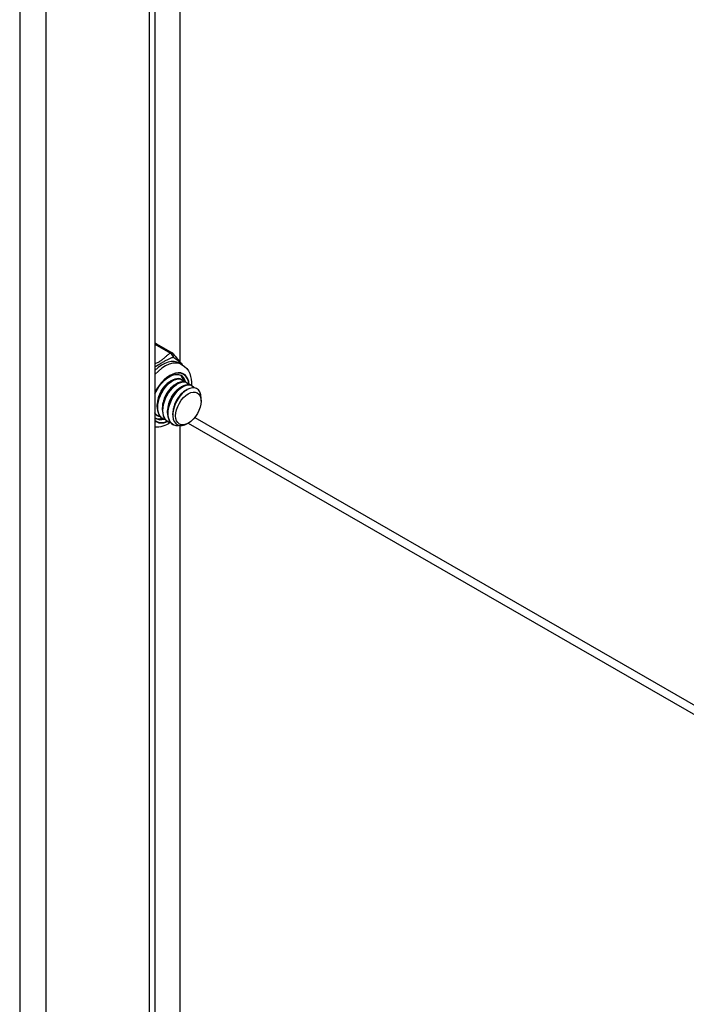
# Model space of a CAD drawing. Header units: inches. Extents: x 19 to 488, y 53 to 230.
# Tile 90 of 121: x 446.74 to 450.31, y 181.12 to 186.41. Entities that reach past the tile are written whole.
import ezdxf

# ---------------------------------------------------------------- set-up
doc = ezdxf.new("R2010")
doc.units = ezdxf.units.IN
doc.header["$MEASUREMENT"] = 0
doc.layers.add('Visible Edges(ANSI)', color=7, linetype='Continuous', lineweight=25)
doc.layers.add('Visible Tangent Edges(ANSI)', color=7, linetype='Continuous', lineweight=25)

msp = doc.modelspace()

# ---------------------------------------------------------------- linework, layer by layer
at = {"layer": 'Visible Edges(ANSI)'}
for p, q in [((447.4607, 204.25), (447.4607, 176.9594)), ((447.5964, 184.5689), (447.5964, 191.3041)), ((447.4703, 184.6663), (447.554, 184.6181)), ((447.5937, 184.5628), (447.6076, 184.5547)), ((447.5406, 184.4628), (447.5532, 184.47)), ((447.5685, 184.4467), (447.581, 184.4539)), ((447.5964, 184.4307), (447.6089, 184.4379)), ((447.6036, 184.4752), (447.6064, 184.4736)), ((447.6315, 184.4592), (447.6343, 184.4576)), ((447.6594, 184.4432), (447.6622, 184.4415)), ((447.6242, 184.4146), (447.6339, 184.4202)), ((447.4739, 184.3265), (447.4738, 184.3409)), ((447.709, 184.3591), (447.709, 184.3751)), ((447.4738, 184.282), (447.4766, 184.2804)), ((447.5017, 184.3104), (447.5017, 184.3249)), ((447.5296, 184.2944), (447.5296, 184.3088)), ((447.5574, 184.2856), (447.5574, 184.2928)), ((447.467, 184.2655), (447.4607, 184.27)), ((447.5016, 184.2659), (447.5045, 184.2643)), ((447.5295, 184.2499), (447.5323, 184.2483)), ((447.5574, 184.2338), (447.5602, 184.2322)), ((447.5964, 177.9835), (447.5964, 184.227)), ((447.6411, 184.2411), (447.6371, 184.2388))]:
    msp.add_line(p, q, dxfattribs=at)
at = {"layer": 'Visible Edges(ANSI)', "flags": 128}
for points in [[(447.56, 184.6128), (447.5649, 184.6064), (447.5705, 184.5996), (447.5828, 184.5851), (447.5954, 184.5701), (447.6015, 184.5626), (447.6069, 184.5551)], [(447.6076, 184.5547), (447.6208, 184.5454), (447.6321, 184.534), (447.6412, 184.521), (447.6482, 184.5069), (447.6532, 184.4919), (447.6564, 184.4763), (447.6579, 184.4603), (447.6578, 184.444)], [(447.4607, 184.3976), (447.4674, 184.411), (447.4749, 184.4241), (447.4831, 184.4365), (447.4921, 184.4483), (447.5015, 184.4592), (447.5114, 184.4691), (447.5215, 184.4779), (447.5318, 184.4854), (447.542, 184.4916), (447.552, 184.4965), (447.5617, 184.4999), (447.5709, 184.502), (447.5794, 184.5027), (447.5872, 184.5021), (447.5942, 184.5004), (447.6006, 184.4975)], [(447.5407, 184.4627), (447.5364, 184.4601), (447.5321, 184.4571), (447.5279, 184.4538), (447.5237, 184.4501), (447.5195, 184.4462), (447.5155, 184.442), (447.5115, 184.4375), (447.5077, 184.4328), (447.5039, 184.4278), (447.5004, 184.4226), (447.497, 184.4173), (447.4938, 184.4117), (447.4908, 184.406), (447.488, 184.4002), (447.4854, 184.3943), (447.483, 184.3883), (447.4809, 184.3823), (447.4791, 184.3763), (447.4775, 184.3702), (447.4762, 184.3642), (447.4752, 184.3583), (447.4745, 184.3524), (447.474, 184.3466), (447.4739, 184.3409)], [(447.6036, 184.4752), (447.5961, 184.4784), (447.5878, 184.4798), (447.5787, 184.4794), (447.5691, 184.4772), (447.5591, 184.4732), (447.549, 184.4674), (447.5389, 184.4601), (447.5289, 184.4513), (447.5193, 184.4411), (447.5103, 184.4297), (447.5019, 184.4173), (447.4945, 184.4041), (447.488, 184.3903), (447.4826, 184.3762), (447.4784, 184.362), (447.4756, 184.3479), (447.4741, 184.3342), (447.474, 184.3211), (447.4753, 184.3088), (447.478, 184.2975), (447.4821, 184.2874), (447.4874, 184.2787), (447.494, 184.2715), (447.5016, 184.2659)], [(447.5181, 184.2591), (447.5078, 184.2626), (447.4987, 184.2683), (447.4909, 184.2761), (447.4848, 184.286), (447.4803, 184.2976), (447.4776, 184.3107), (447.4767, 184.3251), (447.4776, 184.3404), (447.4803, 184.3563), (447.4847, 184.3725), (447.4907, 184.3886), (447.4982, 184.4042), (447.5069, 184.4191), (447.5167, 184.4328), (447.5273, 184.4452), (447.5385, 184.4559), (447.55, 184.4647), (447.5616, 184.4714), (447.5729, 184.4759), (447.5838, 184.4781), (447.5938, 184.4779), (447.603, 184.4754), (447.6109, 184.4706), (447.6174, 184.4636)], [(447.5685, 184.4467), (447.5643, 184.444), (447.56, 184.441), (447.5558, 184.4377), (447.5515, 184.4341), (447.5474, 184.4302), (447.5433, 184.4259), (447.5394, 184.4215), (447.5355, 184.4167), (447.5318, 184.4118), (447.5282, 184.4066), (447.5249, 184.4012), (447.5216, 184.3957), (447.5186, 184.39), (447.5158, 184.3842), (447.5132, 184.3783), (447.5109, 184.3723), (447.5088, 184.3662), (447.5069, 184.3602), (447.5053, 184.3542), (447.504, 184.3482), (447.503, 184.3422), (447.5023, 184.3363), (447.5019, 184.3306), (447.5018, 184.3249)], [(447.6315, 184.4592), (447.624, 184.4624), (447.6156, 184.4638), (447.6066, 184.4634), (447.597, 184.4611), (447.587, 184.4571), (447.5769, 184.4514), (447.5667, 184.4441), (447.5568, 184.4352), (447.5472, 184.425), (447.5381, 184.4136), (447.5298, 184.4012), (447.5223, 184.388), (447.5158, 184.3743), (447.5105, 184.3602), (447.5063, 184.346), (447.5035, 184.3319), (447.502, 184.3182), (447.5019, 184.3051), (447.5032, 184.2927), (447.5059, 184.2815), (447.5099, 184.2714), (447.5153, 184.2627), (447.5218, 184.2555), (447.5295, 184.2499)], [(447.546, 184.2431), (447.5357, 184.2465), (447.5265, 184.2522), (447.5188, 184.2601), (447.5126, 184.2699), (447.5081, 184.2815), (447.5054, 184.2947), (447.5045, 184.3091), (447.5055, 184.3244), (447.5082, 184.3403), (447.5126, 184.3565), (447.5186, 184.3725), (447.526, 184.3882), (447.5348, 184.403), (447.5446, 184.4168), (447.5552, 184.4291), (447.5664, 184.4398), (447.5779, 184.4486), (447.5894, 184.4553), (447.6008, 184.4598), (447.6116, 184.462), (447.6217, 184.4618), (447.6308, 184.4593), (447.6387, 184.4545), (447.6452, 184.4476)], [(447.6594, 184.4432), (447.6518, 184.4463), (447.6435, 184.4477), (447.6344, 184.4473), (447.6248, 184.4451), (447.6149, 184.4411), (447.6047, 184.4354), (447.5946, 184.428), (447.5846, 184.4192), (447.575, 184.409), (447.566, 184.3976), (447.5577, 184.3852), (447.5502, 184.372), (447.5437, 184.3582), (447.5383, 184.3441), (447.5342, 184.3299), (447.5313, 184.3159), (447.5298, 184.3021), (447.5297, 184.289), (447.531, 184.2767), (447.5337, 184.2654), (447.5378, 184.2553), (447.5431, 184.2466), (447.5497, 184.2394), (447.5574, 184.2338)], [(447.6013, 184.2281), (447.5877, 184.226), (447.575, 184.2268), (447.5635, 184.2305), (447.5535, 184.2369), (447.5452, 184.2459), (447.5389, 184.2573), (447.5347, 184.2708), (447.5326, 184.286), (447.5328, 184.3025), (447.5351, 184.32), (447.5396, 184.3378), (447.5461, 184.3556), (447.5543, 184.3729), (447.5641, 184.3892), (447.5751, 184.4041), (447.587, 184.4172), (447.5996, 184.4281), (447.6124, 184.4367), (447.625, 184.4426), (447.6372, 184.4457), (447.6485, 184.4459), (447.6586, 184.4433), (447.6673, 184.4379), (447.6742, 184.4299)], [(447.5964, 184.4306), (447.5921, 184.428), (447.5879, 184.425), (447.5836, 184.4217), (447.5794, 184.418), (447.5753, 184.4141), (447.5712, 184.4099), (447.5672, 184.4054), (447.5634, 184.4007), (447.5597, 184.3957), (447.5561, 184.3905), (447.5527, 184.3852), (447.5495, 184.3796), (447.5465, 184.3739), (447.5437, 184.3681), (447.5411, 184.3622), (447.5387, 184.3562), (447.5366, 184.3502), (447.5348, 184.3442), (447.5332, 184.3381), (447.5319, 184.3321), (447.5309, 184.3262), (447.5302, 184.3203), (447.5298, 184.3145), (447.5296, 184.3089)], [(447.6242, 184.4146), (447.62, 184.412), (447.6157, 184.409), (447.6115, 184.4056), (447.6073, 184.402), (447.6031, 184.3981), (447.5991, 184.3939), (447.5951, 184.3894), (447.5912, 184.3846), (447.5875, 184.3797), (447.584, 184.3745), (447.5806, 184.3691), (447.5774, 184.3636), (447.5743, 184.3579), (447.5715, 184.3521), (447.569, 184.3462), (447.5666, 184.3402), (447.5645, 184.3342), (447.5626, 184.3281), (447.5611, 184.3221), (447.5598, 184.3161), (447.5587, 184.3101), (447.558, 184.3042), (447.5576, 184.2985), (447.5575, 184.2928)], [(447.7064, 184.3975), (447.7016, 184.4098), (447.6945, 184.4194), (447.6854, 184.4262), (447.6746, 184.4298), (447.6624, 184.4302), (447.6491, 184.4272), (447.6353, 184.421), (447.6214, 184.4118), (447.6078, 184.3997), (447.5951, 184.3853), (447.5836, 184.3689), (447.5739, 184.3511), (447.5661, 184.3326), (447.5607, 184.3138), (447.5579, 184.2956), (447.5577, 184.2784), (447.5602, 184.263), (447.5654, 184.2499), (447.5731, 184.2396), (447.583, 184.2324), (447.5948, 184.2286), (447.6081, 184.2284), (447.6223, 184.2319), (447.6371, 184.2388)], [(447.4903, 184.2752), (447.4888, 184.2755), (447.4873, 184.2759), (447.4858, 184.2763), (447.4844, 184.2768), (447.4829, 184.2773), (447.4815, 184.2779), (447.4802, 184.2785), (447.4788, 184.2792), (447.4775, 184.2799), (447.4762, 184.2806), (447.4749, 184.2814), (447.4736, 184.2822), (447.4724, 184.2831), (447.4712, 184.284), (447.47, 184.285), (447.4689, 184.286), (447.4678, 184.287), (447.4667, 184.2881), (447.4656, 184.2892), (447.4646, 184.2904), (447.4636, 184.2916), (447.4626, 184.2928), (447.4616, 184.2941), (447.4607, 184.2954)], [(447.4607, 184.2932), (447.4612, 184.2926), (447.4617, 184.2921), (447.4622, 184.2915), (447.4627, 184.291), (447.4632, 184.2904), (447.4637, 184.2899), (447.4642, 184.2894), (447.4647, 184.2889), (447.4652, 184.2884), (447.4657, 184.2879), (447.4663, 184.2874), (447.4668, 184.2869), (447.4674, 184.2865), (447.4679, 184.286), (447.4685, 184.2856), (447.469, 184.2851), (447.4696, 184.2847), (447.4702, 184.2843), (447.4708, 184.2839), (447.4714, 184.2835), (447.472, 184.2831), (447.4726, 184.2827), (447.4732, 184.2823), (447.4738, 184.282)], [(447.5434, 184.2437), (447.5338, 184.2378), (447.5239, 184.2325), (447.5139, 184.228), (447.5036, 184.2243), (447.4931, 184.2214), (447.4824, 184.2195), (447.4716, 184.2185), (447.4607, 184.2187)]]:
    msp.add_lwpolyline(points, dxfattribs=at)
at = {"layer": 'Visible Edges(ANSI)'}
for centre, start, end in [((447.4605, 184.6492), 60.064, 89.354), ((447.5442, 184.601), 36.716, 60.064)]:
    msp.add_arc(centre, 0.0197, start, end, dxfattribs=at)
for centre, major_axis, start_param, end_param in [((447.5254, 184.3863), (0.0668, 0.116), 5.718546, 6.217869), ((447.6269, 184.3278), (0.058, 0.1006), 5.495853, 5.750129), ((447.5254, 184.3863), (-0.0668, -0.116), 0.065316, 0.520508)]:
    msp.add_ellipse(centre, major_axis=major_axis, ratio=0.578093, start_param=start_param, end_param=end_param, dxfattribs=at)
msp.add_ellipse((447.6408, 184.3198), major_axis=(-0.0481, -0.0836), ratio=0.578093, dxfattribs=at)
at = {"layer": 'Visible Tangent Edges(ANSI)'}
for p, q in [((446.7358, 204.7011), (446.7358, 176.5237)), ((446.8758, 204.5868), (446.8758, 176.63)), ((447.4317, 176.9502), (447.4317, 204.2667)), ((447.4607, 184.6652), (447.5442, 184.6171)), ((447.6404, 184.2407), (453.0924, 181.1011)), ((447.6751, 184.2713), (453.1145, 181.1389))]:
    msp.add_line(p, q, dxfattribs=at)
at = {"layer": 'Visible Tangent Edges(ANSI)', "flags": 128}
for points in [[(447.5442, 184.6171), (447.5406, 184.6147), (447.5371, 184.6123), (447.5338, 184.6098), (447.5305, 184.6072), (447.5273, 184.6046), (447.5242, 184.602), (447.5211, 184.5994), (447.5181, 184.5967), (447.5152, 184.594), (447.5122, 184.5914), (447.5092, 184.5887), (447.5062, 184.5861), (447.5031, 184.5834), (447.4999, 184.5808), (447.4967, 184.5783), (447.4933, 184.5758), (447.4897, 184.5734), (447.486, 184.571), (447.4821, 184.5688), (447.4781, 184.5666), (447.4739, 184.5646), (447.4696, 184.5626), (447.4652, 184.5607), (447.4607, 184.5589)], [(447.4607, 184.5436), (447.4655, 184.5464), (447.4702, 184.5491), (447.475, 184.5519), (447.4797, 184.5546), (447.4844, 184.5573), (447.489, 184.5599), (447.4936, 184.5625), (447.4981, 184.5651), (447.5024, 184.5677), (447.5067, 184.5701), (447.5108, 184.5725), (447.5148, 184.5748), (447.5187, 184.577), (447.5226, 184.5791), (447.5264, 184.5811), (447.5301, 184.5831), (447.5337, 184.5849), (447.5374, 184.5866), (447.541, 184.5883), (447.5446, 184.5898), (447.5481, 184.5913), (447.5517, 184.5926), (447.5553, 184.5939), (447.5588, 184.5951)], [(447.5588, 184.5951), (447.5606, 184.594), (447.5625, 184.5928), (447.5644, 184.5916), (447.5663, 184.5903), (447.5682, 184.589), (447.5702, 184.5876), (447.5722, 184.5862), (447.5742, 184.5848), (447.5762, 184.5833), (447.5782, 184.5818), (447.5802, 184.5802), (447.5822, 184.5786), (447.5842, 184.577), (447.5862, 184.5753), (447.5882, 184.5736), (447.5902, 184.5718), (447.5921, 184.57), (447.594, 184.5682), (447.5959, 184.5663), (447.5978, 184.5643), (447.5996, 184.5624), (447.6014, 184.5604), (447.6032, 184.5584), (447.6049, 184.5563)]]:
    msp.add_lwpolyline(points, dxfattribs=at)
at = {"layer": 'Visible Tangent Edges(ANSI)'}
for centre, major_axis, ratio, start_param, end_param in [((447.4605, 184.6492), (0.0098, 0.0171), 0.578093, 0, 0.767518), ((447.5442, 184.601), (0.0098, 0.0171), 0.578093, 0, 0.783464), ((447.5442, 184.601), (-0.0107, 0.0165), 0.609588, 3.996047, 5.470059), ((447.5442, 184.601), (0.0158, 0.0118), 0.754115, 5.139012, 6.283185), ((447.5003, 184.4007), (0.0933, 0.1621), 0.578093, 0, 1.087676), ((447.5143, 184.3927), (0.0933, 0.1621), 0.578093, 0, 1.200229), ((447.5421, 184.3766), (0.0737, 0.1279), 0.578093, 5.586953, 7.960387), ((447.5421, 184.3766), (0.0727, 0.1262), 0.578093, 5.604861, 7.977379), ((447.5338, 184.3815), (0.0668, 0.116), 0.578093, 5.752575, 6.283185), ((447.5421, 184.3766), (-0.0727, -0.1262), 0.578093, 6.155921, 6.93146), ((447.5421, 184.3766), (-0.0737, -0.1279), 0.578093, 6.172913, 6.948591), ((447.5338, 184.3815), (-0.0668, -0.116), 0.578093, 0, 0.525906)]:
    msp.add_ellipse(centre, major_axis=major_axis, ratio=ratio, start_param=start_param, end_param=end_param, dxfattribs=at)

doc.saveas('drawing.dxf')
